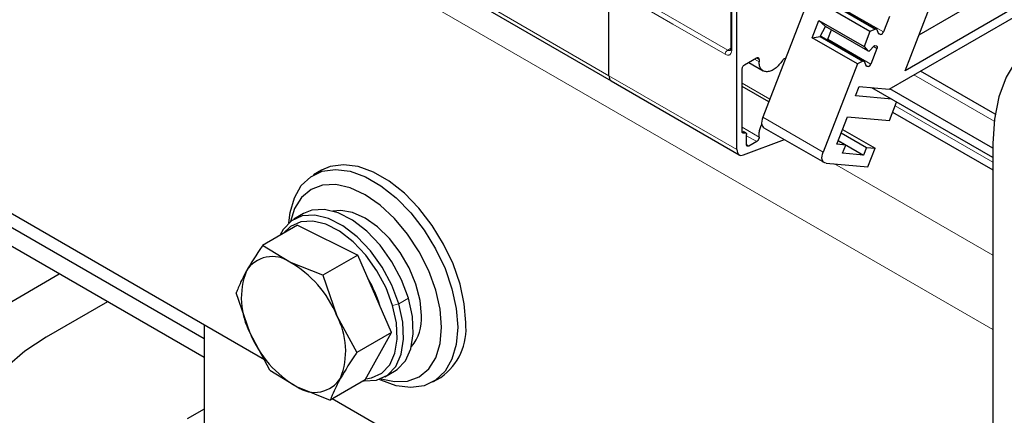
# Model space of a CAD drawing. Header units: millimetres. Extents: x 5 to 418, y 2 to 292.
# Tile 24 of 46: x 252.86 to 270.16, y 106.51 to 113.47. Entities that reach past the tile are written whole.
import ezdxf

# ---------------------------------------------------------------- set-up
doc = ezdxf.new("R2010")
doc.units = ezdxf.units.MM

msp = doc.modelspace()

# ---------------------------------------------------------------- linework, layer by layer
at = {"color": 7, "linetype": 'Continuous', "lineweight": 18}
for p, q in [((269.9586, 108.022), (241.533, 124.4318)), ((265.3695, 117.171), (265.3695, 112.925)), ((264.3371, 113.3903), (263.4179, 113.921)), ((265.2988, 112.9331), (263.4603, 113.9945)), ((260.9642, 113.7798), (263.2128, 112.4817)), ((267.2785, 113.6882), (268.0351, 113.2514)), ((265.2564, 112.8597), (264.3371, 113.3903)), ((267.9483, 113.2308), (267.9868, 113.2086)), ((267.0593, 113.1233), (267.8159, 112.6865)), ((267.9219, 112.9598), (267.8621, 112.9944)), ((265.3519, 112.9638), (265.2988, 112.9331)), ((265.8504, 112.729), (265.7726, 112.7739)), ((265.8504, 112.7698), (265.8079, 112.7943)), ((267.7291, 112.6659), (267.7676, 112.6436)), ((263.2128, 112.4817), (265.4614, 111.1836)), ((269.9808, 111.6834), (268.5727, 112.4962)), ((266.0381, 112.0712), (265.5523, 112.3516)), ((269.9586, 110.9612), (268.2409, 111.9529)), ((265.9144, 111.7522), (266.9751, 111.1399)), ((265.5523, 111.5762), (265.8515, 111.4035)), ((265.5523, 111.4999), (265.5917, 111.4772)), ((265.8092, 111.3253), (265.6312, 111.4281)), ((265.6312, 111.2715), (265.6736, 111.247)), ((269.9586, 109.3284), (267.1788, 110.9331)), ((259.69, 108.5714), (259.5203, 108.4734)), ((259.4115, 108.4459), (259.5203, 108.4734))]:
    msp.add_line(p, q, dxfattribs=at)
at = {"color": 7, "linetype": 'Continuous', "lineweight": 25}
for p, q in [((263.2128, 112.4817), (263.2128, 118.8857)), ((263.2128, 112.4817), (263.2128, 118.8857)), ((265.4614, 111.1836), (265.4614, 117.5876)), ((265.3519, 117.1955), (265.3519, 112.9495)), ((268.0093, 117.1517), (265.9144, 111.7522)), ((257.157, 107.4918), (241.533, 116.5114)), ((268.6617, 113.2008), (272.8295, 115.6068)), ((273.2538, 115.3618), (268.4168, 112.5695)), ((268.1343, 112.2431), (273.1123, 115.1169)), ((268.4168, 112.5695), (269.3149, 114.8844)), ((261.0057, 113.6882), (263.2543, 112.3901)), ((267.7968, 113.2579), (267.0039, 113.7156)), ((267.1461, 113.7346), (267.8961, 113.3016)), ((267.164, 113.7362), (267.9206, 113.2994)), ((268.1411, 113.5248), (268.0351, 113.2514)), ((266.7847, 113.1507), (266.9019, 113.4527)), ((266.9019, 113.4527), (267.6948, 112.995)), ((267.0165, 113.3469), (266.9019, 113.4527)), ((266.9269, 113.1696), (267.0165, 113.3469)), ((267.7599, 112.9178), (267.0165, 113.3469)), ((266.7847, 113.1507), (266.9269, 113.1696)), ((266.9269, 113.1696), (267.6769, 112.7366)), ((266.9285, 113.1727), (266.9448, 113.1712)), ((266.9448, 113.1712), (267.7014, 112.7344)), ((267.0593, 113.1233), (267.1223, 113.2858)), ((267.7968, 113.2579), (267.6948, 112.995)), ((267.8961, 113.3016), (267.7968, 113.2579)), ((267.9206, 113.2994), (267.8961, 113.3016)), ((267.9562, 113.2114), (267.9206, 113.2994)), ((267.9868, 113.2086), (267.9562, 113.2114)), ((267.5776, 112.6929), (266.7847, 113.1507)), ((267.6948, 112.995), (267.7599, 112.9178)), ((267.7844, 112.9156), (267.8784, 113.0109)), ((267.8784, 113.0109), (267.909, 113.0081)), ((267.7599, 112.9178), (267.7844, 112.9156)), ((267.9219, 112.9598), (267.8159, 112.6865)), ((265.5946, 112.6712), (265.8079, 112.7943)), ((265.67, 112.7147), (265.9229, 112.5688)), ((265.8504, 112.7698), (265.8504, 112.729)), ((266.2876, 112.7773), (266.324, 112.7983)), ((267.5776, 112.6929), (266.9751, 111.1399)), ((267.6769, 112.7366), (267.5776, 112.6929)), ((267.7014, 112.7344), (267.6769, 112.7366)), ((267.737, 112.6464), (267.7014, 112.7344)), ((267.7676, 112.6436), (267.737, 112.6464)), ((265.5523, 111.4993), (265.5523, 112.6019)), ((269.998, 111.8087), (268.6899, 112.5639)), ((263.2543, 112.3901), (265.5029, 111.092)), ((266.0194, 112.023), (265.5523, 112.2926)), ((267.5477, 112.1259), (267.6113, 112.2899)), ((268.1809, 112.0693), (267.5477, 112.1259)), ((267.6113, 112.2899), (268.1343, 112.2431)), ((269.9586, 111.043), (267.833, 112.2701)), ((269.9586, 111.2063), (268.1485, 112.2513)), ((268.1411, 111.6957), (268.2668, 112.0197)), ((268.198, 111.8423), (269.9586, 110.8259)), ((256.0994, 107.8572), (249.594, 111.6127)), ((267.2189, 111.2784), (267.4063, 111.7614)), ((267.4063, 111.7614), (268.1411, 111.6957)), ((265.6187, 111.4786), (265.5777, 111.5023)), ((265.6312, 111.2715), (265.6312, 111.4511)), ((265.9369, 111.5681), (266.9975, 110.9558)), ((267.2962, 111.4778), (267.7383, 111.2225)), ((267.3195, 111.5378), (267.889, 111.2091)), ((256.0994, 107.5306), (249.594, 111.2861)), ((265.5783, 111.0902), (266.2985, 111.3593)), ((265.8092, 111.3253), (265.6736, 111.247)), ((267.3744, 111.2645), (267.2189, 111.2784)), ((267.2429, 111.3404), (267.3744, 111.2645)), ((267.2432, 111.3411), (267.6853, 111.0859)), ((267.3179, 111.1187), (267.3744, 111.2645)), ((269.9586, 111.2883), (269.9586, 99.8567)), ((267.6853, 111.0859), (267.3179, 111.1187)), ((267.7383, 111.2225), (267.6853, 111.0859)), ((267.7383, 111.2225), (267.889, 111.2091)), ((267.7617, 110.881), (267.889, 111.2091)), ((267.0268, 110.9467), (267.7617, 110.881)), ((258.1607, 110.8196), (258.0193, 110.7379)), ((257.845, 110.06), (257.6753, 109.962)), ((257.7396, 109.8534), (257.1267, 109.4995)), ((257.7396, 109.8534), (258.7985, 109.3285)), ((257.6044, 109.2072), (257.1267, 109.4995)), ((258.1855, 108.9747), (257.6044, 109.2072)), ((258.7985, 109.3285), (258.1855, 108.9747)), ((259.3926, 107.9698), (258.7985, 109.3285)), ((252.4719, 108.3754), (253.5539, 109.0001)), ((258.1855, 108.9747), (258.4309, 108.2654)), ((256.9074, 107.9565), (256.6621, 108.6657)), ((254.4024, 108.5102), (253.3204, 107.8856)), ((258.4309, 108.2654), (258.7797, 107.616)), ((256.0994, 108.1024), (256.0994, 105.6282)), ((259.3926, 107.9698), (258.7797, 107.616)), ((258.928, 107.136), (259.3926, 107.9698)), ((257.2562, 107.307), (256.9074, 107.9565)), ((257.2562, 107.307), (257.7339, 107.0147)), ((259.2752, 107.1906), (259.4449, 107.2886)), ((258.928, 107.136), (258.3151, 106.7821)), ((260.1191, 107.1005), (260.2605, 107.1821)), ((257.7339, 107.0147), (258.3151, 106.7821)), ((269.9586, 100.1016), (258.3507, 106.8027)), ((256.0994, 106.6242), (255.8024, 106.4528))]:
    msp.add_line(p, q, dxfattribs=at)
at = {"color": 7, "linetype": 'Continuous', "lineweight": 25, "flags": 128}
for points in [[(275.6155, 108.0226), (275.5892, 108.4826), (275.5106, 108.9644), (275.3813, 109.4591), (275.2037, 109.9574), (274.9811, 110.4501), (274.7176, 110.928), (274.4182, 111.3822), (274.0883, 111.8042), (273.7343, 112.1862), (273.3625, 112.5211), (272.9801, 112.8026), (272.5941, 113.0254), (272.2116, 113.1855), (271.8399, 113.2798), (271.4858, 113.3066), (271.156, 113.2654), (270.8565, 113.157), (270.593, 112.9833), (270.3704, 112.7476), (270.1928, 112.4543), (270.0635, 112.1089), (269.985, 111.7178), (269.9586, 111.2883)], [(267.0522, 113.1092), (267.0552, 113.1144), (267.0593, 113.1233)], [(267.909, 113.0081), (267.9146, 113.0067), (267.9194, 113.0036), (267.923, 112.9989), (267.9255, 112.9929), (267.9266, 112.9856), (267.9264, 112.9775), (267.9248, 112.9688), (267.9219, 112.9598)], [(265.9144, 111.7522), (265.903, 111.7165), (265.8967, 111.6817), (265.8958, 111.6491), (265.9003, 111.6202), (265.91, 111.5958), (265.9247, 111.5771), (265.9369, 111.5681)], [(267.0268, 110.9467), (267.0043, 110.9524), (266.9853, 110.9648), (266.9707, 110.9835), (266.9609, 111.0079), (266.9564, 111.0368), (266.9573, 111.0694), (266.9636, 111.1042), (266.9751, 111.1399)], [(260.6955, 108.1436), (260.6703, 108.4733), (260.5953, 108.8209), (260.4731, 109.1747), (260.308, 109.5226), (260.1055, 109.8526), (259.8725, 110.1537), (259.617, 110.4155), (259.3476, 110.6292), (259.0736, 110.7874), (258.8043, 110.8847), (258.5487, 110.9179), (258.3158, 110.8858), (258.1607, 110.8196)], [(257.5882, 109.8994), (257.6096, 110.0769), (257.6845, 110.338), (257.8067, 110.5507), (257.9718, 110.7079), (258.1743, 110.8042), (258.4073, 110.8363), (258.6628, 110.8031), (258.9322, 110.7057), (259.2062, 110.5475), (259.4756, 110.3339), (259.7311, 110.0721), (259.9641, 109.771), (260.1666, 109.4409), (260.3317, 109.0931), (260.4539, 108.7393), (260.5288, 108.3917), (260.5541, 108.062)], [(260.2713, 108.062), (260.2455, 108.3795), (260.169, 108.7147), (260.0449, 109.0546), (259.8778, 109.3862), (259.6742, 109.6966), (259.4419, 109.9741), (259.1899, 110.2079), (258.9278, 110.389), (258.6657, 110.5105), (258.4136, 110.5677), (258.1814, 110.5584), (257.9778, 110.483), (257.8107, 110.3444), (257.6865, 110.1478), (257.614, 109.9208)], [(259.69, 108.5714), (259.5674, 108.8982), (259.3985, 109.2138), (259.1918, 109.5023), (258.9577, 109.7493), (258.7079, 109.9424), (258.455, 110.0719), (258.2116, 110.1313), (257.9899, 110.1176), (257.845, 110.06)], [(259.9177, 108.2661), (259.8929, 108.5348), (259.8197, 108.8187), (259.7018, 109.1035), (259.545, 109.375), (259.3573, 109.6196), (259.1481, 109.8249), (258.9278, 109.9807), (258.7075, 110.0792), (258.4983, 110.1155), (258.3627, 110.1024)], [(259.5203, 108.4734), (259.3977, 108.8002), (259.2288, 109.1158), (259.0221, 109.4043), (258.788, 109.6513), (258.5382, 109.8444), (258.2853, 109.9739), (258.0419, 110.0333), (257.8202, 110.0197), (257.6313, 109.9337), (257.4848, 109.7796), (257.4269, 109.6728)], [(259.4115, 108.4459), (259.295, 108.7564), (259.1345, 109.0562), (258.9382, 109.3303), (258.7158, 109.5649), (258.4785, 109.7483), (258.2382, 109.8714), (258.007, 109.9278), (257.7964, 109.9149), (257.617, 109.8331), (257.4958, 109.7126)], [(259.4449, 107.2886), (259.4888, 107.3169), (259.6354, 107.471), (259.7322, 107.6854), (259.7746, 107.9494), (259.7602, 108.2498), (259.69, 108.5714)], [(258.9006, 107.1202), (258.9086, 107.1193), (259.1303, 107.133), (259.3191, 107.219), (259.4656, 107.373), (259.5625, 107.5875), (259.6048, 107.8515), (259.5905, 108.1518), (259.5203, 108.4734)], [(258.9399, 107.1573), (259.041, 107.1725), (259.2204, 107.2542), (259.3596, 107.4006), (259.4516, 107.6043), (259.4918, 107.8551), (259.4782, 108.1404), (259.4115, 108.4459)], [(260.5541, 108.062), (260.5288, 107.7615), (260.4539, 107.5004), (260.3317, 107.2877), (260.1666, 107.1305), (259.9641, 107.0342), (259.7311, 107.0021), (259.4756, 107.0353), (259.2062, 107.1327), (259.1774, 107.1466)], [(259.2088, 107.1582), (259.4419, 107.1074), (259.6742, 107.1167), (259.8778, 107.1921), (260.0449, 107.3308), (260.169, 107.5273), (260.2455, 107.7742), (260.2713, 108.062)], [(253.3204, 107.8856), (252.9487, 107.6409), (252.6355, 107.3703), (252.3861, 107.0784), (252.2049, 106.7702), (252.0949, 106.451), (252.0581, 106.1262), (252.0949, 105.8015), (252.2049, 105.4822), (252.3861, 105.1741), (252.6355, 104.8822), (252.9487, 104.6115), (253.3204, 104.3669)]]:
    msp.add_lwpolyline(points, dxfattribs=at)
at = {"color": 7, "linetype": 'Continuous', "lineweight": 25}
for centre, radius, start, end in [((267.9779, 113.2673), 0.0593, 278.60067, 344.5265), ((267.7587, 112.7023), 0.0593, 278.60067, 344.5265), ((257.2971, 108.767), 0.5369, 55.08745, 147.83833), ((256.6577, 107.5429), 1.9148, 22.17037, 60.36806), ((258.0583, 108.5745), 1.3063, 158.52539, 208.23615), ((257.3343, 107.9137), 1.9257, 15.93369, 31.30636), ((257.28, 107.6474), 1.3063, 338.52539, 28.23615), ((259.1271, 108.2163), 0.7922, 321.32444, 3.60199), ((259.6557, 108.0349), 1.0455, 305.34553, 5.96665), ((258.6806, 108.6791), 1.9148, 202.17037, 240.36806), ((258.0411, 107.4549), 0.5369, 235.08745, 327.83833)]:
    msp.add_arc(centre, radius, start, end, dxfattribs=at)
at = {"color": 7, "linetype": 'Continuous', "lineweight": 18}
for centre, radius, start, end in [((265.3485, 112.8555), 0.0922, 122.60548, 177.39452), ((265.3282, 112.9742), 0.0505, 234.43194, 293.74071), ((265.382, 112.9525), 0.0302, 185.69479, 245.6253)]:
    msp.add_arc(centre, radius, start, end, dxfattribs=at)
msp.add_open_spline([(265.3695, 112.925), (265.368, 112.9094), (265.3657, 112.8854), (265.3516, 112.8631), (265.337, 112.8508), (265.319, 112.8443), (265.2926, 112.8432), (265.2706, 112.8532), (265.2564, 112.8597)], degree=3, knots=[0, 0, 0, 0, 0.239443, 0.3695074, 0.4999998, 0.6300645, 0.760557, 1, 1, 1, 1], dxfattribs=at)
at = {"color": 7, "linetype": 'Continuous', "lineweight": 25}
for points, knots in [([(265.3517, 112.9498), (265.3518, 112.9483), (265.3521, 112.9414), (265.3503, 112.9333), (265.348, 112.9276), (265.3479, 112.9277), (265.3479, 112.9278)], [0, 0, 0, 0, 0.089774, 0.4190315, 0.7546737, 1, 1, 1, 1]), ([(263.2128, 112.4817), (263.2147, 112.464), (263.2184, 112.4285), (263.236, 112.3986), (263.2521, 112.3932), (263.2553, 112.3921)], [0, 0, 0, 0, 0.4445871, 0.8891742, 1, 1, 1, 1]), ([(263.2128, 112.4817), (263.2147, 112.464), (263.2184, 112.4285), (263.236, 112.3986), (263.2521, 112.3932), (263.2553, 112.3921)], [0, 0, 0, 0, 0.4445871, 0.8891742, 1, 1, 1, 1]), ([(265.8515, 111.4035), (265.8509, 111.4245), (265.8496, 111.4666), (265.8641, 111.5372), (265.8812, 111.5926), (265.8967, 111.6223), (265.9001, 111.6289)], [0, 0, 0, 0, 0.3045138, 0.6090276, 0.9135415, 1, 1, 1, 1]), ([(257.1267, 109.4995), (257.1233, 109.4946), (257.015, 109.3389), (256.9275, 109.1935), (256.8426, 109.0528)], [0, 0, 0, 0, 0.031485, 1, 1, 1, 1]), ([(256.8426, 109.0528), (256.7896, 108.9505), (256.7194, 108.8151), (256.6734, 108.6952), (256.6621, 108.6657)], [0, 0, 0, 0, 0.7546767, 1, 1, 1, 1]), ([(258.7797, 107.616), (258.7763, 107.6111), (258.668, 107.4553), (258.5804, 107.31), (258.4956, 107.1692)], [0, 0, 0, 0, 0.031485, 1, 1, 1, 1]), ([(258.4956, 107.1692), (258.4426, 107.067), (258.3723, 106.9315), (258.3263, 106.8116), (258.3151, 106.7821)], [0, 0, 0, 0, 0.7546767, 1, 1, 1, 1])]:
    msp.add_open_spline(points, degree=3, knots=knots, dxfattribs=at)
for points in [[(265.5523, 112.6019), (265.5533, 112.6085), (265.5554, 112.6217), (265.5653, 112.6421), (265.5788, 112.6601), (265.5893, 112.6675), (265.5946, 112.6712)], [(265.8079, 112.7943), (265.8135, 112.7968), (265.8246, 112.8017), (265.8386, 112.7985), (265.8484, 112.788), (265.8497, 112.7759), (265.8504, 112.7698)], [(266.2598, 112.7493), (266.2407, 112.7222), (266.2025, 112.6679), (266.1333, 112.6058), (266.0621, 112.5644), (265.9936, 112.5482), (265.9335, 112.5581), (265.887, 112.5936), (265.8562, 112.6508), (265.8523, 112.7029), (265.8504, 112.729)], [(266.2598, 112.7493), (266.264, 112.7551), (266.2723, 112.7668), (266.2825, 112.7738), (266.2876, 112.7773)], [(265.5917, 111.4772), (265.5867, 111.4753), (265.5768, 111.4716), (265.5643, 111.4747), (265.5552, 111.4837), (265.5533, 111.4941), (265.5523, 111.4993)], [(265.5917, 111.4772), (265.5969, 111.4792), (265.6075, 111.483), (265.6204, 111.4791), (265.6294, 111.4685), (265.6306, 111.4569), (265.6312, 111.4511)], [(265.6736, 111.247), (265.668, 111.2445), (265.6569, 111.2396), (265.6429, 111.2428), (265.6331, 111.2533), (265.6318, 111.2654), (265.6312, 111.2715)], [(265.8515, 111.4035), (265.8516, 111.4001), (265.8519, 111.3934), (265.8499, 111.3822), (265.8462, 111.3707), (265.8409, 111.3594), (265.8343, 111.3487), (265.8266, 111.3392), (265.8181, 111.331), (265.8122, 111.3272), (265.8092, 111.3253)], [(265.4614, 111.1836), (265.4631, 111.1655), (265.4665, 111.1294), (265.4926, 111.0946), (265.5305, 111.0782), (265.5624, 111.0862), (265.5783, 111.0902)]]:
    msp.add_open_spline(points, degree=3, dxfattribs=at)

doc.saveas('drawing.dxf')
